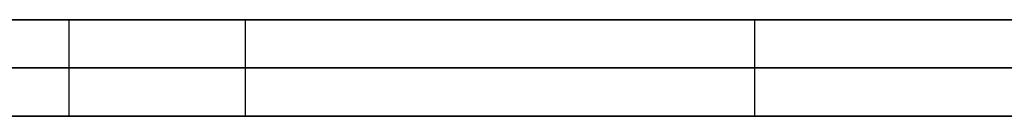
# Model space of a CAD drawing. Extents: x -3.09 to 3.09, y -0.36 to 1.94.
# Tile 48 of 168: x -1.870054 to -1.865952, y 1.8416 to 1.842. Entities that reach past the tile are written whole.
import ezdxf

# ---------------------------------------------------------------- set-up
doc = ezdxf.new("R2010")
doc.units = 0
doc.layers.get('0').update_dxf_attribs({"linetype": 'CONTINUOUS'})

# ---------------------------------------------------------------- blocks, each defined once
blk = doc.blocks.new('*U1')
at = {"extrusion": (0, 1, 0)}
for p, q in [((-3.01875, 1.842, 0.83), (3.01875, 1.842, 0.83)), ((3.01875, 1.842, -0.83), (-3.01875, 1.842, -0.83)), ((-2.92375, 1.842, -0.815), (2.92375, 1.842, -0.815)), ((2.92375, 1.842, 0.815), (-2.92375, 1.842, 0.815)), ((2.92375, 1.842, -0.7525), (-2.92375, 1.842, -0.7525)), ((-2.92375, 1.842, 0.7525), (2.92375, 1.842, 0.7525)), ((-2.45875, 1.842, -0.25), (-0.01875, 1.842, -0.25)), ((-0.01875, 1.842, 0.25), (-2.45875, 1.842, 0.25)), ((-1.8698495, 1.842, 0.453673), (-1.8698495, 1.842, 0.4541628)), ((-2.45875, 1.8418, 0.25), (-0.01875, 1.8418, 0.25)), ((-0.01875, 1.8418, -0.25), (-2.45875, 1.8418, -0.25)), ((2.92375, 1.8416, -0.815), (-2.92375, 1.8416, -0.815)), ((-2.92375, 1.8416, 0.815), (2.92375, 1.8416, 0.815)), ((2.92375, 1.8416, -0.7525), (-2.92375, 1.8416, -0.7525)), ((-2.92375, 1.8416, 0.7525), (2.92375, 1.8416, 0.7525)), ((-1.8698495, 1.8416, 0.4541628), (-1.8698495, 1.8416, 0.453673))]:
    blk.add_line(p, q, dxfattribs=at)
at = {"extrusion": (0, 0, -1)}
for p, q in [((-3.01875, 1.842, 0.83), (3.01875, 1.842, 0.83)), ((2.92375, 1.842, -0.7525), (-2.92375, 1.842, -0.7525)), ((2.92375, 1.842, 0.815), (-2.92375, 1.842, 0.815)), ((-0.01875, 1.842, 0.25), (-2.45875, 1.842, 0.25)), ((-2.45875, 1.8418, 0.25), (-0.01875, 1.8418, 0.25)), ((2.92375, 1.8416, -0.7525), (-2.92375, 1.8416, -0.7525)), ((-2.92375, 1.8416, 0.815), (2.92375, 1.8416, 0.815))]:
    blk.add_line(p, q, dxfattribs=at)
for p, q in [((3.01875, 1.842, -0.83), (-3.01875, 1.842, -0.83)), ((-2.92375, 1.842, 0.7525), (2.92375, 1.842, 0.7525)), ((-2.92375, 1.842, -0.815), (2.92375, 1.842, -0.815)), ((-2.45875, 1.842, -0.25), (-0.01875, 1.842, -0.25)), ((-1.8698495, 1.842, 0.453673), (-1.8698495, 1.8416, 0.453673)), ((-1.8698495, 1.842, 0.4541628), (-1.8698495, 1.8416, 0.4541628)), ((-1.8691148, 1.842, 0.4954689), (-1.8691148, 1.8416, 0.4954689)), ((-1.8691148, 1.842, 0.4954689), (-1.8691148, 1.8416, 0.4954689)), ((-1.8669924, 1.842, 0.415224), (-1.8669924, 1.8416, 0.415224)), ((-1.8669924, 1.842, 0.415224), (-1.8669924, 1.8416, 0.415224)), ((-0.01875, 1.8418, -0.25), (-2.45875, 1.8418, -0.25)), ((-2.92375, 1.8416, 0.7525), (2.92375, 1.8416, 0.7525)), ((2.92375, 1.8416, -0.815), (-2.92375, 1.8416, -0.815))]:
    blk.add_line(p, q)
at = {"extrusion": (-1, 0, 0)}
for p, q in [((-1.8698495, 1.842, 0.453673), (-1.8698495, 1.842, 0.4541628)), ((-1.8698495, 1.842, 0.453673), (-1.8698495, 1.8416, 0.453673)), ((-1.8698495, 1.842, 0.4541628), (-1.8698495, 1.8416, 0.4541628)), ((-1.8698495, 1.8416, 0.4541628), (-1.8698495, 1.8416, 0.453673))]:
    blk.add_line(p, q, dxfattribs=at)
for points in [[(-1.87006, 1.842, 0.413845), (-1.86995, 1.842, 0.413887), (-1.86985, 1.842, 0.41393), (-1.86974, 1.842, 0.413973), (-1.86963, 1.842, 0.414017), (-1.86953, 1.842, 0.41406), (-1.86942, 1.842, 0.414105), (-1.86931, 1.842, 0.414149), (-1.86921, 1.842, 0.414194), (-1.8691, 1.842, 0.414239), (-1.86899, 1.842, 0.414285), (-1.86889, 1.842, 0.414331), (-1.86878, 1.842, 0.414377), (-1.86867, 1.842, 0.414424), (-1.86857, 1.842, 0.414471), (-1.86846, 1.842, 0.414519), (-1.86836, 1.842, 0.414567), (-1.86825, 1.842, 0.414615), (-1.86815, 1.842, 0.414664), (-1.86804, 1.842, 0.414713), (-1.86794, 1.842, 0.414762), (-1.86783, 1.842, 0.414812), (-1.86773, 1.842, 0.414862), (-1.86762, 1.842, 0.414913), (-1.86752, 1.842, 0.414964), (-1.86741, 1.842, 0.415015), (-1.86731, 1.842, 0.415067), (-1.8672, 1.842, 0.415119), (-1.8671, 1.842, 0.415171), (-1.86699, 1.842, 0.415224)], [(-1.87006, 1.842, 0.413845), (-1.86995, 1.842, 0.413887), (-1.86985, 1.842, 0.41393), (-1.86974, 1.842, 0.413973), (-1.86963, 1.842, 0.414017), (-1.86953, 1.842, 0.41406), (-1.86942, 1.842, 0.414105), (-1.86931, 1.842, 0.414149), (-1.86921, 1.842, 0.414194), (-1.8691, 1.842, 0.414239), (-1.86899, 1.842, 0.414285), (-1.86889, 1.842, 0.414331), (-1.86878, 1.842, 0.414377), (-1.86867, 1.842, 0.414424), (-1.86857, 1.842, 0.414471), (-1.86846, 1.842, 0.414519), (-1.86836, 1.842, 0.414567), (-1.86825, 1.842, 0.414615), (-1.86815, 1.842, 0.414664), (-1.86804, 1.842, 0.414713), (-1.86794, 1.842, 0.414762), (-1.86783, 1.842, 0.414812), (-1.86773, 1.842, 0.414862), (-1.86762, 1.842, 0.414913), (-1.86752, 1.842, 0.414964), (-1.86741, 1.842, 0.415015), (-1.86731, 1.842, 0.415067), (-1.8672, 1.842, 0.415119), (-1.8671, 1.842, 0.415171), (-1.86699, 1.842, 0.415224)], [(-1.87013, 1.842, 0.496107), (-1.87005, 1.842, 0.49606), (-1.86997, 1.842, 0.496013), (-1.86989, 1.842, 0.495965), (-1.86981, 1.842, 0.495917), (-1.86973, 1.842, 0.495868), (-1.86965, 1.842, 0.49582), (-1.86957, 1.842, 0.495771), (-1.8695, 1.842, 0.495721), (-1.86942, 1.842, 0.495671), (-1.86934, 1.842, 0.495621), (-1.86927, 1.842, 0.495571), (-1.86919, 1.842, 0.49552), (-1.86911, 1.842, 0.495469)], [(-1.87013, 1.842, 0.496107), (-1.87005, 1.842, 0.49606), (-1.86997, 1.842, 0.496013), (-1.86989, 1.842, 0.495965), (-1.86981, 1.842, 0.495917), (-1.86973, 1.842, 0.495868), (-1.86965, 1.842, 0.49582), (-1.86957, 1.842, 0.495771), (-1.8695, 1.842, 0.495721), (-1.86942, 1.842, 0.495671), (-1.86934, 1.842, 0.495621), (-1.86927, 1.842, 0.495571), (-1.86919, 1.842, 0.49552), (-1.86911, 1.842, 0.495469)], [(-1.86588, 1.842, 0.507378), (-1.86602, 1.842, 0.507438), (-1.86615, 1.842, 0.507496), (-1.86628, 1.842, 0.507555), (-1.86641, 1.842, 0.507612), (-1.86655, 1.842, 0.507669), (-1.86668, 1.842, 0.507726), (-1.86681, 1.842, 0.507782), (-1.86695, 1.842, 0.507837), (-1.86708, 1.842, 0.507892), (-1.86722, 1.842, 0.507946), (-1.86735, 1.842, 0.508), (-1.86749, 1.842, 0.508053), (-1.86762, 1.842, 0.508106), (-1.86776, 1.842, 0.508158), (-1.86789, 1.842, 0.50821), (-1.86803, 1.842, 0.508261), (-1.86817, 1.842, 0.508311), (-1.8683, 1.842, 0.508361), (-1.86844, 1.842, 0.50841), (-1.86858, 1.842, 0.508459), (-1.86871, 1.842, 0.508507), (-1.86885, 1.842, 0.508555), (-1.86899, 1.842, 0.508602), (-1.86913, 1.842, 0.508648), (-1.86926, 1.842, 0.508694), (-1.8694, 1.842, 0.50874), (-1.86954, 1.842, 0.508785), (-1.86968, 1.842, 0.508829), (-1.86982, 1.842, 0.508873), (-1.86996, 1.842, 0.508916), (-1.8701, 1.842, 0.508959)], [(-1.86588, 1.842, 0.507378), (-1.86602, 1.842, 0.507438), (-1.86615, 1.842, 0.507496), (-1.86628, 1.842, 0.507555), (-1.86641, 1.842, 0.507612), (-1.86655, 1.842, 0.507669), (-1.86668, 1.842, 0.507726), (-1.86681, 1.842, 0.507782), (-1.86695, 1.842, 0.507837), (-1.86708, 1.842, 0.507892), (-1.86722, 1.842, 0.507946), (-1.86735, 1.842, 0.508), (-1.86749, 1.842, 0.508053), (-1.86762, 1.842, 0.508106), (-1.86776, 1.842, 0.508158), (-1.86789, 1.842, 0.50821), (-1.86803, 1.842, 0.508261), (-1.86817, 1.842, 0.508311), (-1.8683, 1.842, 0.508361), (-1.86844, 1.842, 0.50841), (-1.86858, 1.842, 0.508459), (-1.86871, 1.842, 0.508507), (-1.86885, 1.842, 0.508555), (-1.86899, 1.842, 0.508602), (-1.86913, 1.842, 0.508648), (-1.86926, 1.842, 0.508694), (-1.8694, 1.842, 0.50874), (-1.86954, 1.842, 0.508785), (-1.86968, 1.842, 0.508829), (-1.86982, 1.842, 0.508873), (-1.86996, 1.842, 0.508916), (-1.8701, 1.842, 0.508959)], [(-1.86591, 1.842, 0.468189), (-1.86597, 1.842, 0.468125), (-1.86604, 1.842, 0.468061), (-1.86611, 1.842, 0.467997), (-1.86618, 1.842, 0.467934), (-1.86625, 1.842, 0.467871), (-1.86632, 1.842, 0.467808), (-1.86639, 1.842, 0.467745), (-1.86646, 1.842, 0.467682), (-1.86653, 1.842, 0.46762), (-1.86661, 1.842, 0.467558), (-1.86668, 1.842, 0.467497), (-1.86675, 1.842, 0.467435), (-1.86683, 1.842, 0.467374), (-1.8669, 1.842, 0.467313), (-1.86698, 1.842, 0.467252), (-1.86706, 1.842, 0.467192), (-1.86713, 1.842, 0.467132), (-1.86721, 1.842, 0.467072), (-1.86729, 1.842, 0.467012), (-1.86737, 1.842, 0.466953), (-1.86745, 1.842, 0.466894), (-1.86753, 1.842, 0.466835), (-1.86761, 1.842, 0.466776), (-1.86769, 1.842, 0.466718), (-1.86778, 1.842, 0.466659), (-1.86786, 1.842, 0.466601), (-1.86794, 1.842, 0.466544), (-1.86803, 1.842, 0.466486), (-1.86811, 1.842, 0.466429), (-1.8682, 1.842, 0.466372), (-1.86829, 1.842, 0.466316), (-1.86837, 1.842, 0.466259), (-1.86846, 1.842, 0.466203), (-1.86855, 1.842, 0.466147), (-1.86864, 1.842, 0.466091), (-1.86873, 1.842, 0.466036), (-1.86882, 1.842, 0.465981), (-1.86891, 1.842, 0.465926), (-1.869, 1.842, 0.465871), (-1.8691, 1.842, 0.465817), (-1.86919, 1.842, 0.465763), (-1.86928, 1.842, 0.465709), (-1.86938, 1.842, 0.465655), (-1.86947, 1.842, 0.465602), (-1.86957, 1.842, 0.465548), (-1.86966, 1.842, 0.465495), (-1.86976, 1.842, 0.465443), (-1.86986, 1.842, 0.46539), (-1.86996, 1.842, 0.465338), (-1.87006, 1.842, 0.465286)], [(-1.86591, 1.842, 0.468189), (-1.86597, 1.842, 0.468125), (-1.86604, 1.842, 0.468061), (-1.86611, 1.842, 0.467997), (-1.86618, 1.842, 0.467934), (-1.86625, 1.842, 0.467871), (-1.86632, 1.842, 0.467808), (-1.86639, 1.842, 0.467745), (-1.86646, 1.842, 0.467682), (-1.86653, 1.842, 0.46762), (-1.86661, 1.842, 0.467558), (-1.86668, 1.842, 0.467497), (-1.86675, 1.842, 0.467435), (-1.86683, 1.842, 0.467374), (-1.8669, 1.842, 0.467313), (-1.86698, 1.842, 0.467252), (-1.86706, 1.842, 0.467192), (-1.86713, 1.842, 0.467132), (-1.86721, 1.842, 0.467072), (-1.86729, 1.842, 0.467012), (-1.86737, 1.842, 0.466953), (-1.86745, 1.842, 0.466894), (-1.86753, 1.842, 0.466835), (-1.86761, 1.842, 0.466776), (-1.86769, 1.842, 0.466718), (-1.86778, 1.842, 0.466659), (-1.86786, 1.842, 0.466601), (-1.86794, 1.842, 0.466544), (-1.86803, 1.842, 0.466486), (-1.86811, 1.842, 0.466429), (-1.8682, 1.842, 0.466372), (-1.86829, 1.842, 0.466316), (-1.86837, 1.842, 0.466259), (-1.86846, 1.842, 0.466203), (-1.86855, 1.842, 0.466147), (-1.86864, 1.842, 0.466091), (-1.86873, 1.842, 0.466036), (-1.86882, 1.842, 0.465981), (-1.86891, 1.842, 0.465926), (-1.869, 1.842, 0.465871), (-1.8691, 1.842, 0.465817), (-1.86919, 1.842, 0.465763), (-1.86928, 1.842, 0.465709), (-1.86938, 1.842, 0.465655), (-1.86947, 1.842, 0.465602), (-1.86957, 1.842, 0.465548), (-1.86966, 1.842, 0.465495), (-1.86976, 1.842, 0.465443), (-1.86986, 1.842, 0.46539), (-1.86996, 1.842, 0.465338), (-1.87006, 1.842, 0.465286)], [(-1.86585, 1.842, 0.451269), (-1.86596, 1.842, 0.451347), (-1.86607, 1.842, 0.451424), (-1.86618, 1.842, 0.451501), (-1.86629, 1.842, 0.451578), (-1.8664, 1.842, 0.451654), (-1.86651, 1.842, 0.45173), (-1.86663, 1.842, 0.451805), (-1.86674, 1.842, 0.45188), (-1.86685, 1.842, 0.451955), (-1.86697, 1.842, 0.452029), (-1.86708, 1.842, 0.452102), (-1.86719, 1.842, 0.452175), (-1.86731, 1.842, 0.452248), (-1.86742, 1.842, 0.45232), (-1.86754, 1.842, 0.452392), (-1.86766, 1.842, 0.452463), (-1.86778, 1.842, 0.452534), (-1.86789, 1.842, 0.452605), (-1.86801, 1.842, 0.452675), (-1.86813, 1.842, 0.452744), (-1.86825, 1.842, 0.452814), (-1.86837, 1.842, 0.452882), (-1.86849, 1.842, 0.452951), (-1.86861, 1.842, 0.453019), (-1.86873, 1.842, 0.453086), (-1.86885, 1.842, 0.453153), (-1.86898, 1.842, 0.453219), (-1.8691, 1.842, 0.453286), (-1.86922, 1.842, 0.453351), (-1.86935, 1.842, 0.453416), (-1.86947, 1.842, 0.453481), (-1.8696, 1.842, 0.453546), (-1.86972, 1.842, 0.45361), (-1.86985, 1.842, 0.453673)], [(-1.86985, 1.842, 0.454163), (-1.86964, 1.842, 0.454208), (-1.86943, 1.842, 0.454254), (-1.86922, 1.842, 0.454301), (-1.86901, 1.842, 0.454349), (-1.8688, 1.842, 0.454398), (-1.86859, 1.842, 0.454448), (-1.86839, 1.842, 0.454499), (-1.86818, 1.842, 0.454551), (-1.86798, 1.842, 0.454605), (-1.86778, 1.842, 0.454659), (-1.86757, 1.842, 0.454714), (-1.86737, 1.842, 0.45477), (-1.86717, 1.842, 0.454828), (-1.86697, 1.842, 0.454886), (-1.86678, 1.842, 0.454945), (-1.86658, 1.842, 0.455006), (-1.86638, 1.842, 0.455067), (-1.86619, 1.842, 0.45513), (-1.86599, 1.842, 0.455193), (-1.8658, 1.842, 0.455258)], [(-1.86985, 1.842, 0.454163), (-1.86964, 1.842, 0.454208), (-1.86943, 1.842, 0.454254), (-1.86922, 1.842, 0.454301), (-1.86901, 1.842, 0.454349), (-1.8688, 1.842, 0.454398), (-1.86859, 1.842, 0.454448), (-1.86839, 1.842, 0.454499), (-1.86818, 1.842, 0.454551), (-1.86798, 1.842, 0.454605), (-1.86778, 1.842, 0.454659), (-1.86757, 1.842, 0.454714), (-1.86737, 1.842, 0.45477), (-1.86717, 1.842, 0.454828), (-1.86697, 1.842, 0.454886), (-1.86678, 1.842, 0.454945), (-1.86658, 1.842, 0.455006), (-1.86638, 1.842, 0.455067), (-1.86619, 1.842, 0.45513), (-1.86599, 1.842, 0.455193), (-1.8658, 1.842, 0.455258)], [(-1.86585, 1.842, 0.451269), (-1.86596, 1.842, 0.451347), (-1.86607, 1.842, 0.451424), (-1.86618, 1.842, 0.451501), (-1.86629, 1.842, 0.451578), (-1.8664, 1.842, 0.451654), (-1.86651, 1.842, 0.45173), (-1.86663, 1.842, 0.451805), (-1.86674, 1.842, 0.45188), (-1.86685, 1.842, 0.451955), (-1.86697, 1.842, 0.452029), (-1.86708, 1.842, 0.452102), (-1.86719, 1.842, 0.452175), (-1.86731, 1.842, 0.452248), (-1.86742, 1.842, 0.45232), (-1.86754, 1.842, 0.452392), (-1.86766, 1.842, 0.452463), (-1.86778, 1.842, 0.452534), (-1.86789, 1.842, 0.452605), (-1.86801, 1.842, 0.452675), (-1.86813, 1.842, 0.452744), (-1.86825, 1.842, 0.452814), (-1.86837, 1.842, 0.452882), (-1.86849, 1.842, 0.452951), (-1.86861, 1.842, 0.453019), (-1.86873, 1.842, 0.453086), (-1.86885, 1.842, 0.453153), (-1.86898, 1.842, 0.453219), (-1.8691, 1.842, 0.453286), (-1.86922, 1.842, 0.453351), (-1.86935, 1.842, 0.453416), (-1.86947, 1.842, 0.453481), (-1.8696, 1.842, 0.453546), (-1.86972, 1.842, 0.45361), (-1.86985, 1.842, 0.453673)], [(-1.86911, 1.842, 0.495469), (-1.86904, 1.842, 0.495414), (-1.86896, 1.842, 0.495359), (-1.86888, 1.842, 0.495304), (-1.8688, 1.842, 0.495249), (-1.86873, 1.842, 0.495193), (-1.86865, 1.842, 0.495138), (-1.86858, 1.842, 0.495082), (-1.8685, 1.842, 0.495026), (-1.86842, 1.842, 0.49497), (-1.86835, 1.842, 0.494914), (-1.86828, 1.842, 0.494857), (-1.8682, 1.842, 0.494801), (-1.86813, 1.842, 0.494744), (-1.86806, 1.842, 0.494687), (-1.86798, 1.842, 0.49463), (-1.86791, 1.842, 0.494573), (-1.86784, 1.842, 0.494516), (-1.86777, 1.842, 0.494458), (-1.8677, 1.842, 0.4944), (-1.86763, 1.842, 0.494343), (-1.86756, 1.842, 0.494285), (-1.86749, 1.842, 0.494226), (-1.86742, 1.842, 0.494168), (-1.86735, 1.842, 0.49411), (-1.86729, 1.842, 0.494051), (-1.86722, 1.842, 0.493992), (-1.86715, 1.842, 0.493933), (-1.86708, 1.842, 0.493874), (-1.86702, 1.842, 0.493815), (-1.86695, 1.842, 0.493755), (-1.86689, 1.842, 0.493696), (-1.86682, 1.842, 0.493636), (-1.86676, 1.842, 0.493576), (-1.86669, 1.842, 0.493516), (-1.86663, 1.842, 0.493456), (-1.86657, 1.842, 0.493395), (-1.86651, 1.842, 0.493334), (-1.86644, 1.842, 0.493274), (-1.86638, 1.842, 0.493213), (-1.86632, 1.842, 0.493152), (-1.86626, 1.842, 0.493091), (-1.8662, 1.842, 0.493029), (-1.86614, 1.842, 0.492968), (-1.86608, 1.842, 0.492906), (-1.86602, 1.842, 0.492844), (-1.86596, 1.842, 0.492782), (-1.8659, 1.842, 0.49272)], [(-1.86911, 1.842, 0.495469), (-1.86904, 1.842, 0.495414), (-1.86896, 1.842, 0.495359), (-1.86888, 1.842, 0.495304), (-1.8688, 1.842, 0.495249), (-1.86873, 1.842, 0.495193), (-1.86865, 1.842, 0.495138), (-1.86858, 1.842, 0.495082), (-1.8685, 1.842, 0.495026), (-1.86842, 1.842, 0.49497), (-1.86835, 1.842, 0.494914), (-1.86828, 1.842, 0.494857), (-1.8682, 1.842, 0.494801), (-1.86813, 1.842, 0.494744), (-1.86806, 1.842, 0.494687), (-1.86798, 1.842, 0.49463), (-1.86791, 1.842, 0.494573), (-1.86784, 1.842, 0.494516), (-1.86777, 1.842, 0.494458), (-1.8677, 1.842, 0.4944), (-1.86763, 1.842, 0.494343), (-1.86756, 1.842, 0.494285), (-1.86749, 1.842, 0.494226), (-1.86742, 1.842, 0.494168), (-1.86735, 1.842, 0.49411), (-1.86729, 1.842, 0.494051), (-1.86722, 1.842, 0.493992), (-1.86715, 1.842, 0.493933), (-1.86708, 1.842, 0.493874), (-1.86702, 1.842, 0.493815), (-1.86695, 1.842, 0.493755), (-1.86689, 1.842, 0.493696), (-1.86682, 1.842, 0.493636), (-1.86676, 1.842, 0.493576), (-1.86669, 1.842, 0.493516), (-1.86663, 1.842, 0.493456), (-1.86657, 1.842, 0.493395), (-1.86651, 1.842, 0.493334), (-1.86644, 1.842, 0.493274), (-1.86638, 1.842, 0.493213), (-1.86632, 1.842, 0.493152), (-1.86626, 1.842, 0.493091), (-1.8662, 1.842, 0.493029), (-1.86614, 1.842, 0.492968), (-1.86608, 1.842, 0.492906), (-1.86602, 1.842, 0.492844), (-1.86596, 1.842, 0.492782), (-1.8659, 1.842, 0.49272)], [(-1.86699, 1.842, 0.415224), (-1.86688, 1.842, 0.415284), (-1.86676, 1.842, 0.415344), (-1.86665, 1.842, 0.415405), (-1.86654, 1.842, 0.415466), (-1.86643, 1.842, 0.415528), (-1.86632, 1.842, 0.41559), (-1.86621, 1.842, 0.415652), (-1.8661, 1.842, 0.415715), (-1.86599, 1.842, 0.415778), (-1.86588, 1.842, 0.415841)], [(-1.86699, 1.842, 0.415224), (-1.86688, 1.842, 0.415284), (-1.86676, 1.842, 0.415344), (-1.86665, 1.842, 0.415405), (-1.86654, 1.842, 0.415466), (-1.86643, 1.842, 0.415528), (-1.86632, 1.842, 0.41559), (-1.86621, 1.842, 0.415652), (-1.8661, 1.842, 0.415715), (-1.86599, 1.842, 0.415778), (-1.86588, 1.842, 0.415841)], [(-1.86699, 1.8416, 0.415224), (-1.86715, 1.8416, 0.415145), (-1.86731, 1.8416, 0.415066), (-1.86746, 1.8416, 0.414989), (-1.86762, 1.8416, 0.414912), (-1.86778, 1.8416, 0.414836), (-1.86794, 1.8416, 0.414761), (-1.8681, 1.8416, 0.414687), (-1.86825, 1.8416, 0.414614), (-1.86841, 1.8416, 0.414541), (-1.86857, 1.8416, 0.414469), (-1.86873, 1.8416, 0.414399), (-1.86889, 1.8416, 0.414329), (-1.86905, 1.8416, 0.41426), (-1.86921, 1.8416, 0.414191), (-1.86937, 1.8416, 0.414124), (-1.86953, 1.8416, 0.414058), (-1.86969, 1.8416, 0.413992), (-1.86985, 1.8416, 0.413927), (-1.87002, 1.8416, 0.413863), (-1.87018, 1.8416, 0.4138)], [(-1.86699, 1.8416, 0.415224), (-1.86715, 1.8416, 0.415145), (-1.86731, 1.8416, 0.415066), (-1.86746, 1.8416, 0.414989), (-1.86762, 1.8416, 0.414912), (-1.86778, 1.8416, 0.414836), (-1.86794, 1.8416, 0.414761), (-1.8681, 1.8416, 0.414687), (-1.86825, 1.8416, 0.414614), (-1.86841, 1.8416, 0.414541), (-1.86857, 1.8416, 0.414469), (-1.86873, 1.8416, 0.414399), (-1.86889, 1.8416, 0.414329), (-1.86905, 1.8416, 0.41426), (-1.86921, 1.8416, 0.414191), (-1.86937, 1.8416, 0.414124), (-1.86953, 1.8416, 0.414058), (-1.86969, 1.8416, 0.413992), (-1.86985, 1.8416, 0.413927), (-1.87002, 1.8416, 0.413863), (-1.87018, 1.8416, 0.4138)], [(-1.87017, 1.8416, 0.496132), (-1.87005, 1.8416, 0.496061), (-1.86993, 1.8416, 0.49599), (-1.86981, 1.8416, 0.495918), (-1.86969, 1.8416, 0.495845), (-1.86958, 1.8416, 0.495771), (-1.86946, 1.8416, 0.495697), (-1.86934, 1.8416, 0.495622), (-1.86923, 1.8416, 0.495546), (-1.86911, 1.8416, 0.495469)], [(-1.87017, 1.8416, 0.496132), (-1.87005, 1.8416, 0.496061), (-1.86993, 1.8416, 0.49599), (-1.86981, 1.8416, 0.495918), (-1.86969, 1.8416, 0.495845), (-1.86958, 1.8416, 0.495771), (-1.86946, 1.8416, 0.495697), (-1.86934, 1.8416, 0.495622), (-1.86923, 1.8416, 0.495546), (-1.86911, 1.8416, 0.495469)], [(-1.87013, 1.8416, 0.508969), (-1.86992, 1.8416, 0.508904), (-1.86971, 1.8416, 0.508839), (-1.8695, 1.8416, 0.508772), (-1.86929, 1.8416, 0.508704), (-1.86909, 1.8416, 0.508635), (-1.86888, 1.8416, 0.508565), (-1.86867, 1.8416, 0.508493), (-1.86847, 1.8416, 0.50842), (-1.86826, 1.8416, 0.508346), (-1.86806, 1.8416, 0.508271), (-1.86785, 1.8416, 0.508194), (-1.86765, 1.8416, 0.508116), (-1.86744, 1.8416, 0.508037), (-1.86724, 1.8416, 0.507956), (-1.86704, 1.8416, 0.507874), (-1.86684, 1.8416, 0.507791), (-1.86664, 1.8416, 0.507707), (-1.86644, 1.8416, 0.507622), (-1.86624, 1.8416, 0.507535), (-1.86604, 1.8416, 0.507447), (-1.86584, 1.8416, 0.507358)], [(-1.87013, 1.8416, 0.508969), (-1.86992, 1.8416, 0.508904), (-1.86971, 1.8416, 0.508839), (-1.8695, 1.8416, 0.508772), (-1.86929, 1.8416, 0.508704), (-1.86909, 1.8416, 0.508635), (-1.86888, 1.8416, 0.508565), (-1.86867, 1.8416, 0.508493), (-1.86847, 1.8416, 0.50842), (-1.86826, 1.8416, 0.508346), (-1.86806, 1.8416, 0.508271), (-1.86785, 1.8416, 0.508194), (-1.86765, 1.8416, 0.508116), (-1.86744, 1.8416, 0.508037), (-1.86724, 1.8416, 0.507956), (-1.86704, 1.8416, 0.507874), (-1.86684, 1.8416, 0.507791), (-1.86664, 1.8416, 0.507707), (-1.86644, 1.8416, 0.507622), (-1.86624, 1.8416, 0.507535), (-1.86604, 1.8416, 0.507447), (-1.86584, 1.8416, 0.507358)], [(-1.86587, 1.8416, 0.46823), (-1.86597, 1.8416, 0.468133), (-1.86607, 1.8416, 0.468037), (-1.86617, 1.8416, 0.467942), (-1.86627, 1.8416, 0.467847), (-1.86638, 1.8416, 0.467752), (-1.86649, 1.8416, 0.467658), (-1.8666, 1.8416, 0.467565), (-1.86671, 1.8416, 0.467472), (-1.86682, 1.8416, 0.46738), (-1.86693, 1.8416, 0.467289), (-1.86705, 1.8416, 0.467198), (-1.86716, 1.8416, 0.467107), (-1.86728, 1.8416, 0.467017), (-1.8674, 1.8416, 0.466928), (-1.86752, 1.8416, 0.466839), (-1.86765, 1.8416, 0.466751), (-1.86777, 1.8416, 0.466663), (-1.8679, 1.8416, 0.466576), (-1.86802, 1.8416, 0.46649), (-1.86815, 1.8416, 0.466404), (-1.86828, 1.8416, 0.466319), (-1.86841, 1.8416, 0.466234), (-1.86855, 1.8416, 0.46615), (-1.86868, 1.8416, 0.466066), (-1.86882, 1.8416, 0.465983), (-1.86895, 1.8416, 0.4659), (-1.86909, 1.8416, 0.465818), (-1.86923, 1.8416, 0.465737), (-1.86937, 1.8416, 0.465656), (-1.86952, 1.8416, 0.465576), (-1.86966, 1.8416, 0.465496), (-1.86981, 1.8416, 0.465417), (-1.86996, 1.8416, 0.465339), (-1.87011, 1.8416, 0.465261)], [(-1.86587, 1.8416, 0.46823), (-1.86597, 1.8416, 0.468133), (-1.86607, 1.8416, 0.468037), (-1.86617, 1.8416, 0.467942), (-1.86627, 1.8416, 0.467847), (-1.86638, 1.8416, 0.467752), (-1.86649, 1.8416, 0.467658), (-1.8666, 1.8416, 0.467565), (-1.86671, 1.8416, 0.467472), (-1.86682, 1.8416, 0.46738), (-1.86693, 1.8416, 0.467289), (-1.86705, 1.8416, 0.467198), (-1.86716, 1.8416, 0.467107), (-1.86728, 1.8416, 0.467017), (-1.8674, 1.8416, 0.466928), (-1.86752, 1.8416, 0.466839), (-1.86765, 1.8416, 0.466751), (-1.86777, 1.8416, 0.466663), (-1.8679, 1.8416, 0.466576), (-1.86802, 1.8416, 0.46649), (-1.86815, 1.8416, 0.466404), (-1.86828, 1.8416, 0.466319), (-1.86841, 1.8416, 0.466234), (-1.86855, 1.8416, 0.46615), (-1.86868, 1.8416, 0.466066), (-1.86882, 1.8416, 0.465983), (-1.86895, 1.8416, 0.4659), (-1.86909, 1.8416, 0.465818), (-1.86923, 1.8416, 0.465737), (-1.86937, 1.8416, 0.465656), (-1.86952, 1.8416, 0.465576), (-1.86966, 1.8416, 0.465496), (-1.86981, 1.8416, 0.465417), (-1.86996, 1.8416, 0.465339), (-1.87011, 1.8416, 0.465261)], [(-1.86985, 1.8416, 0.453673), (-1.86966, 1.8416, 0.453577), (-1.86947, 1.8416, 0.453481), (-1.86928, 1.8416, 0.453383), (-1.8691, 1.8416, 0.453285), (-1.86891, 1.8416, 0.453185), (-1.86873, 1.8416, 0.453084), (-1.86855, 1.8416, 0.452983), (-1.86837, 1.8416, 0.45288), (-1.86819, 1.8416, 0.452777), (-1.86801, 1.8416, 0.452672), (-1.86783, 1.8416, 0.452567), (-1.86765, 1.8416, 0.45246), (-1.86748, 1.8416, 0.452352), (-1.8673, 1.8416, 0.452244), (-1.86713, 1.8416, 0.452134), (-1.86696, 1.8416, 0.452024), (-1.86679, 1.8416, 0.451912), (-1.86662, 1.8416, 0.4518), (-1.86645, 1.8416, 0.451686), (-1.86628, 1.8416, 0.451572), (-1.86612, 1.8416, 0.451457), (-1.86595, 1.8416, 0.45134)], [(-1.86588, 1.8416, 0.455229), (-1.86618, 1.8416, 0.455133), (-1.86647, 1.8416, 0.455039), (-1.86677, 1.8416, 0.454948), (-1.86707, 1.8416, 0.454859), (-1.86737, 1.8416, 0.454772), (-1.86767, 1.8416, 0.454688), (-1.86797, 1.8416, 0.454606), (-1.86828, 1.8416, 0.454526), (-1.86859, 1.8416, 0.454449), (-1.8689, 1.8416, 0.454374), (-1.86922, 1.8416, 0.454301), (-1.86953, 1.8416, 0.454231), (-1.86985, 1.8416, 0.454163)], [(-1.86588, 1.8416, 0.455229), (-1.86618, 1.8416, 0.455133), (-1.86647, 1.8416, 0.455039), (-1.86677, 1.8416, 0.454948), (-1.86707, 1.8416, 0.454859), (-1.86737, 1.8416, 0.454772), (-1.86767, 1.8416, 0.454688), (-1.86797, 1.8416, 0.454606), (-1.86828, 1.8416, 0.454526), (-1.86859, 1.8416, 0.454449), (-1.8689, 1.8416, 0.454374), (-1.86922, 1.8416, 0.454301), (-1.86953, 1.8416, 0.454231), (-1.86985, 1.8416, 0.454163)], [(-1.86985, 1.8416, 0.453673), (-1.86966, 1.8416, 0.453577), (-1.86947, 1.8416, 0.453481), (-1.86928, 1.8416, 0.453383), (-1.8691, 1.8416, 0.453285), (-1.86891, 1.8416, 0.453185), (-1.86873, 1.8416, 0.453084), (-1.86855, 1.8416, 0.452983), (-1.86837, 1.8416, 0.45288), (-1.86819, 1.8416, 0.452777), (-1.86801, 1.8416, 0.452672), (-1.86783, 1.8416, 0.452567), (-1.86765, 1.8416, 0.45246), (-1.86748, 1.8416, 0.452352), (-1.8673, 1.8416, 0.452244), (-1.86713, 1.8416, 0.452134), (-1.86696, 1.8416, 0.452024), (-1.86679, 1.8416, 0.451912), (-1.86662, 1.8416, 0.4518), (-1.86645, 1.8416, 0.451686), (-1.86628, 1.8416, 0.451572), (-1.86612, 1.8416, 0.451457), (-1.86595, 1.8416, 0.45134)], [(-1.86911, 1.8416, 0.495469), (-1.869, 1.8416, 0.495386), (-1.86888, 1.8416, 0.495304), (-1.86876, 1.8416, 0.49522), (-1.86865, 1.8416, 0.495137), (-1.86854, 1.8416, 0.495053), (-1.86842, 1.8416, 0.494969), (-1.86831, 1.8416, 0.494884), (-1.8682, 1.8416, 0.494799), (-1.86809, 1.8416, 0.494714), (-1.86798, 1.8416, 0.494628), (-1.86787, 1.8416, 0.494542), (-1.86777, 1.8416, 0.494455), (-1.86766, 1.8416, 0.494369), (-1.86756, 1.8416, 0.494281), (-1.86745, 1.8416, 0.494194), (-1.86735, 1.8416, 0.494106), (-1.86725, 1.8416, 0.494018), (-1.86715, 1.8416, 0.493929), (-1.86705, 1.8416, 0.49384), (-1.86695, 1.8416, 0.493751), (-1.86685, 1.8416, 0.493661), (-1.86675, 1.8416, 0.493571), (-1.86666, 1.8416, 0.49348), (-1.86656, 1.8416, 0.493389), (-1.86647, 1.8416, 0.493298), (-1.86638, 1.8416, 0.493207), (-1.86628, 1.8416, 0.493115), (-1.86619, 1.8416, 0.493022), (-1.8661, 1.8416, 0.49293), (-1.86601, 1.8416, 0.492837), (-1.86593, 1.8416, 0.492743)], [(-1.86911, 1.8416, 0.495469), (-1.869, 1.8416, 0.495386), (-1.86888, 1.8416, 0.495304), (-1.86876, 1.8416, 0.49522), (-1.86865, 1.8416, 0.495137), (-1.86854, 1.8416, 0.495053), (-1.86842, 1.8416, 0.494969), (-1.86831, 1.8416, 0.494884), (-1.8682, 1.8416, 0.494799), (-1.86809, 1.8416, 0.494714), (-1.86798, 1.8416, 0.494628), (-1.86787, 1.8416, 0.494542), (-1.86777, 1.8416, 0.494455), (-1.86766, 1.8416, 0.494369), (-1.86756, 1.8416, 0.494281), (-1.86745, 1.8416, 0.494194), (-1.86735, 1.8416, 0.494106), (-1.86725, 1.8416, 0.494018), (-1.86715, 1.8416, 0.493929), (-1.86705, 1.8416, 0.49384), (-1.86695, 1.8416, 0.493751), (-1.86685, 1.8416, 0.493661), (-1.86675, 1.8416, 0.493571), (-1.86666, 1.8416, 0.49348), (-1.86656, 1.8416, 0.493389), (-1.86647, 1.8416, 0.493298), (-1.86638, 1.8416, 0.493207), (-1.86628, 1.8416, 0.493115), (-1.86619, 1.8416, 0.493022), (-1.8661, 1.8416, 0.49293), (-1.86601, 1.8416, 0.492837), (-1.86593, 1.8416, 0.492743)], [(-1.86582, 1.8416, 0.415875), (-1.86599, 1.8416, 0.415779), (-1.86615, 1.8416, 0.415685), (-1.86632, 1.8416, 0.415591), (-1.86648, 1.8416, 0.415498), (-1.86665, 1.8416, 0.415406), (-1.86682, 1.8416, 0.415314), (-1.86699, 1.8416, 0.415224)], [(-1.86582, 1.8416, 0.415875), (-1.86599, 1.8416, 0.415779), (-1.86615, 1.8416, 0.415685), (-1.86632, 1.8416, 0.415591), (-1.86648, 1.8416, 0.415498), (-1.86665, 1.8416, 0.415406), (-1.86682, 1.8416, 0.415314), (-1.86699, 1.8416, 0.415224)]]:
    blk.add_polyline3d(points)
at = {"extrusion": (0, 1, 0)}
for centre, start, end in [((1.93875, -0.53, 1.842), 180, 270), ((1.93875, -0.44, 1.842), 90, 180), ((1.93875, -0.53, 1.8418), 180, 270), ((1.93875, -0.44, 1.8418), 90, 180), ((1.93875, -0.44, 1.8418), 90, 180), ((1.93875, -0.53, 1.8418), 180, 270)]:
    blk.add_arc(centre, 0.08, start, end, dxfattribs=at)
at = {"extrusion": (0, -1, 0)}
for centre, start, end in [((-1.93875, -0.44, -1.842), 0, 90), ((-1.93875, -0.53, -1.842), 270, 0)]:
    blk.add_arc(centre, 0.08, start, end, dxfattribs=at)

msp = doc.modelspace()

# ---------------------------------------------------------------- block references
msp.add_blockref('*U1', (0, 0))

doc.saveas('drawing.dxf')
